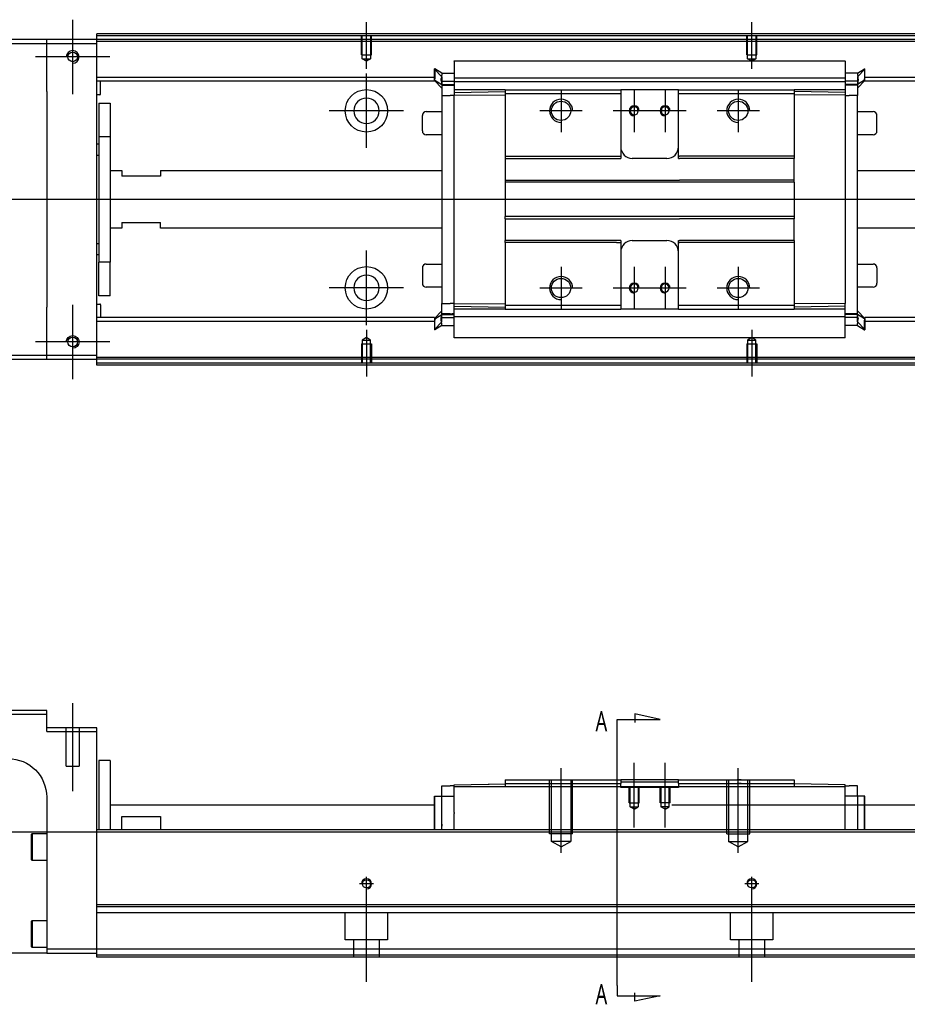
# Model space of a CAD drawing. Header units: millimetres. Extents: x -1108 to 3135, y -1596 to 860.
# Tile 2 of 16: x -898 to -667, y -1596 to -1340. Entities that reach past the tile are written whole.
import ezdxf
from ezdxf.lldxf.tags import DXFTag

# ---------------------------------------------------------------- set-up
doc = ezdxf.new("R2010")
doc.units = ezdxf.units.MM
doc.layers.get('0').update_dxf_attribs({"linetype": 'CONTINUOUS'})
doc.styles.add('CHN', font='msjhbd.ttf')
tags = doc.linetypes.add('DASHED', pattern=[25.72, 12.86, -12.86]).pattern_tags.tags
tags[6:7] = [DXFTag(74, 4), DXFTag(75, 0), DXFTag(340, '0'), DXFTag(46, 0.0), DXFTag(50, 0.0), DXFTag(44, 0.0), DXFTag(45, 0.0)]
tags[4:5] = [DXFTag(74, 4), DXFTag(75, 0), DXFTag(340, '0'), DXFTag(46, 0.0), DXFTag(50, 0.0), DXFTag(44, 0.0), DXFTag(45, 0.0)]

msp = doc.modelspace()

# ---------------------------------------------------------------- linework, layer by layer
at = {"ltscale": 0.2}
for p, q in [((-883.86, -1359.35), (-883.86, -1340.05)), ((-807.61, -1352.84), (-807.61, -1340.7)), ((-707.61, -1352.84), (-707.61, -1340.7)), ((-874.21, -1349.7), (-893.51, -1349.7)), ((-807.61, -1373.35), (-807.61, -1354.05)), ((-757.11, -1358.2), (-757.11, -1369.2)), ((-738.11, -1358.2), (-738.11, -1369.2)), ((-730.11, -1358.2), (-730.11, -1369.2)), ((-711.11, -1358.2), (-711.11, -1369.2)), ((-797.96, -1363.7), (-817.26, -1363.7)), ((-751.61, -1363.7), (-762.61, -1363.7)), ((-732.61, -1363.7), (-743.61, -1363.7)), ((-724.61, -1363.7), (-735.61, -1363.7)), ((-705.61, -1363.7), (-716.61, -1363.7)), ((-807.61, -1419.3), (-807.61, -1400)), ((-757.11, -1404.2), (-757.11, -1415.2)), ((-738.11, -1404.2), (-738.11, -1415.2)), ((-730.11, -1404.2), (-730.11, -1415.2)), ((-711.11, -1404.2), (-711.11, -1415.2)), ((-797.96, -1409.65), (-817.26, -1409.65)), ((-751.61, -1409.7), (-762.61, -1409.7)), ((-732.61, -1409.7), (-743.61, -1409.7)), ((-724.61, -1409.7), (-735.61, -1409.7)), ((-705.61, -1409.7), (-716.61, -1409.7)), ((-883.86, -1433.35), (-883.86, -1414.05)), ((-807.61, -1420.55), (-807.61, -1432.7)), ((-707.61, -1420.55), (-707.61, -1432.7)), ((-874.21, -1423.7), (-893.51, -1423.7)), ((-883.86, -1540.26), (-883.86, -1517.44)), ((-738.11, -1549.76), (-738.11, -1532.94)), ((-730.11, -1549.76), (-730.11, -1532.94)), ((-757.11, -1556.35), (-757.11, -1534.35)), ((-711.11, -1556.35), (-711.11, -1534.35)), ((-807.61, -1566.15), (-807.61, -1562.55)), ((-807.61, -1589.76), (-807.61, -1564.01)), ((-707.61, -1566.15), (-707.61, -1562.55)), ((-707.61, -1589.76), (-707.61, -1564.01)), ((-805.81, -1564.35), (-809.41, -1564.35)), ((-705.81, -1564.35), (-709.41, -1564.35))]:
    msp.add_line(p, q, dxfattribs=at)
at = {"linetype": 'Continuous'}
for p, q in [((-877.61, -1344.2), (-877.61, -1343.7)), ((-606.73, -1344.2), (-877.61, -1344.2)), ((-877.61, -1345.2), (-877.61, -1344.2)), ((-890.61, -1345.2), (-964.61, -1345.2)), ((-964.61, -1346.2), (-890.61, -1346.2)), ((-890.61, -1346.2), (-890.61, -1345.2)), ((-877.61, -1345.2), (-890.61, -1345.2)), ((-890.61, -1346.2), (-877.61, -1346.2)), ((-890.61, -1358.7), (-890.61, -1346.2)), ((-877.61, -1346.2), (-877.61, -1345.2)), ((-606.97, -1345.2), (-877.61, -1345.2)), ((-877.61, -1427.2), (-877.61, -1346.2)), ((-784.86, -1350.74), (-683.36, -1350.74)), ((-784.86, -1350.79), (-784.86, -1356.09)), ((-683.36, -1350.79), (-683.36, -1356.09)), ((-789.86, -1352.82), (-789.96, -1352.82)), ((-789.96, -1355.36), (-789.96, -1352.82)), ((-789.96, -1352.92), (-788.06, -1354.9)), ((-788.06, -1353.97), (-789.86, -1352.82)), ((-789.86, -1352.82), (-789.86, -1355.36)), ((-788.06, -1353.97), (-784.86, -1353.97)), ((-680.16, -1353.97), (-683.36, -1353.97)), ((-680.16, -1353.97), (-678.36, -1352.82)), ((-678.26, -1352.92), (-680.16, -1354.9)), ((-678.36, -1352.82), (-678.26, -1352.82)), ((-678.36, -1352.82), (-678.36, -1355.36)), ((-678.26, -1355.36), (-678.26, -1352.82)), ((-789.96, -1355.02), (-877.61, -1355.02)), ((-789.96, -1356.02), (-877.61, -1356.02)), ((-876.61, -1359.34), (-876.61, -1356.02)), ((-789.96, -1355.72), (-789.96, -1355.36)), ((-789.96, -1355.72), (-789.86, -1355.72)), ((-789.96, -1355.82), (-789.96, -1355.72)), ((-788.06, -1357.8), (-789.96, -1355.82)), ((-789.86, -1355.72), (-789.86, -1355.36)), ((-789.86, -1355.72), (-788.06, -1356.87)), ((-788.19, -1356.02), (-784.87, -1356.02)), ((-788.06, -1355.96), (-788.06, -1357.02)), ((-788.06, -1356.87), (-784.86, -1356.87)), ((-788.06, -1357.02), (-788.06, -1359.72)), ((-784.86, -1355.17), (-683.36, -1355.17)), ((-784.86, -1356.22), (-784.86, -1356.09)), ((-784.86, -1356.22), (-784.86, -1358.22)), ((-683.36, -1356.22), (-784.86, -1356.22)), ((-683.35, -1355.02), (-683.36, -1355.02)), ((-683.36, -1356.22), (-683.36, -1356.09)), ((-683.36, -1356.22), (-683.36, -1356.09)), ((-683.36, -1356.22), (-683.36, -1358.22)), ((-680.16, -1356.87), (-683.36, -1356.87)), ((-680.04, -1356.02), (-683.35, -1356.02)), ((-678.36, -1355.72), (-680.16, -1356.87)), ((-680.16, -1357.8), (-678.26, -1355.82)), ((-680.16, -1355.96), (-680.16, -1357.02)), ((-680.16, -1357.02), (-680.16, -1359.72)), ((-678.36, -1355.72), (-678.36, -1355.36)), ((-678.26, -1355.72), (-678.36, -1355.72)), ((-559.34, -1355.02), (-678.26, -1355.02)), ((-678.26, -1355.72), (-678.26, -1355.36)), ((-678.26, -1355.82), (-678.26, -1355.72)), ((-559.58, -1356.02), (-678.26, -1356.02)), ((-890.61, -1358.7), (-890.61, -1414.7)), ((-876.81, -1359.54), (-877.61, -1359.54)), ((-771.61, -1358.22), (-784.86, -1358.22)), ((-784.86, -1358.22), (-784.86, -1358.95)), ((-784.86, -1358.95), (-771.61, -1358.72)), ((-784.86, -1358.95), (-784.86, -1359.68)), ((-784.86, -1359.68), (-771.61, -1359.58)), ((-784.86, -1413.72), (-784.86, -1359.68)), ((-771.61, -1358.22), (-771.61, -1359.22)), ((-771.61, -1359.22), (-771.61, -1375.5)), ((-741.86, -1358.22), (-741.61, -1358.22)), ((-741.86, -1359.22), (-741.61, -1359.22)), ((-741.61, -1358.22), (-741.61, -1359.22)), ((-726.61, -1358.22), (-741.61, -1358.22)), ((-741.61, -1359.22), (-741.61, -1375.5)), ((-726.61, -1358.22), (-696.61, -1358.22)), ((-726.61, -1359.22), (-726.61, -1358.22)), ((-726.61, -1359.22), (-696.61, -1359.22)), ((-726.61, -1375.5), (-726.61, -1359.22)), ((-696.61, -1358.22), (-696.61, -1359.22)), ((-683.36, -1358.22), (-696.61, -1358.22)), ((-683.36, -1358.95), (-696.61, -1358.72)), ((-696.61, -1359.22), (-696.61, -1375.5)), ((-683.36, -1359.68), (-696.61, -1359.58)), ((-683.36, -1358.22), (-683.36, -1358.95)), ((-683.36, -1358.95), (-683.36, -1359.68)), ((-683.36, -1359.68), (-683.36, -1413.72)), ((-877.11, -1361.7), (-874.11, -1361.7)), ((-877.11, -1361.7), (-877.11, -1370.45)), ((-874.11, -1361.7), (-874.11, -1370.45)), ((-788.06, -1359.72), (-785.86, -1359.72)), ((-788.06, -1359.72), (-788.06, -1413.68)), ((-784.86, -1359.72), (-785.86, -1359.72)), ((-683.36, -1359.72), (-682.36, -1359.72)), ((-680.16, -1359.72), (-682.36, -1359.72)), ((-680.16, -1416.53), (-680.16, -1359.72)), ((-792.11, -1363.92), (-788.06, -1363.92)), ((-680.16, -1363.92), (-676.11, -1363.92)), ((-793.11, -1368.92), (-793.11, -1364.92)), ((-793.11, -1364.92), (-793.11, -1364.92)), ((-675.11, -1368.92), (-675.11, -1364.92)), ((-877.61, -1372.29), (-877.11, -1372.29)), ((-874.11, -1370.45), (-877.11, -1370.45)), ((-877.11, -1370.45), (-877.11, -1402.95)), ((-874.11, -1370.45), (-874.11, -1402.95)), ((-788.06, -1369.92), (-792.11, -1369.92)), ((-676.11, -1369.92), (-680.16, -1369.92)), ((-877.11, -1375.29), (-877.61, -1375.29)), ((-771.61, -1375.5), (-742.72, -1375.5)), ((-771.61, -1375.5), (-771.61, -1376.05)), ((-771.61, -1376.05), (-741.61, -1376.05)), ((-771.61, -1376.05), (-771.61, -1381.7)), ((-741.61, -1375.5), (-741.61, -1376.05)), ((-729.61, -1376.05), (-738.61, -1376.05)), ((-726.61, -1376.05), (-726.61, -1375.5)), ((-726.61, -1376.05), (-726.36, -1376.05)), ((-710.36, -1376.05), (-726.36, -1376.05)), ((-696.61, -1376.05), (-710.36, -1376.05)), ((-696.61, -1375.5), (-696.61, -1376.05)), ((-696.61, -1381.7), (-696.61, -1376.05)), ((-874.11, -1379.2), (-871.11, -1379.2)), ((-871.11, -1379.2), (-871.11, -1380.7)), ((-861.11, -1379.2), (-788.06, -1379.2)), ((-861.11, -1379.2), (-861.11, -1380.7)), ((-680.16, -1379.2), (-565.17, -1379.2)), ((-861.11, -1380.7), (-871.11, -1380.7)), ((-771.61, -1381.7), (-726.36, -1381.7)), ((-771.61, -1381.7), (-771.61, -1382.25)), ((-696.61, -1382.25), (-771.61, -1382.25)), ((-771.61, -1382.25), (-771.61, -1391.15)), ((-710.36, -1381.7), (-726.36, -1381.7)), ((-696.61, -1381.7), (-710.36, -1381.7)), ((-696.61, -1382.25), (-696.61, -1381.7)), ((-696.61, -1382.25), (-696.61, -1391.15)), ((-871.11, -1392.7), (-861.11, -1392.7)), ((-871.11, -1392.7), (-871.11, -1394.2)), ((-861.11, -1394.2), (-861.11, -1392.7)), ((-696.61, -1391.15), (-771.61, -1391.15)), ((-771.61, -1391.7), (-771.61, -1391.15)), ((-771.61, -1391.7), (-726.36, -1391.7)), ((-771.61, -1391.7), (-771.61, -1397.35)), ((-710.36, -1391.7), (-726.36, -1391.7)), ((-696.61, -1391.7), (-710.36, -1391.7)), ((-696.61, -1391.15), (-696.61, -1391.7)), ((-696.61, -1397.35), (-696.61, -1391.7)), ((-871.11, -1394.2), (-874.11, -1394.2)), ((-788.06, -1394.2), (-861.11, -1394.2)), ((-568.78, -1394.2), (-680.16, -1394.2)), ((-741.61, -1397.35), (-771.61, -1397.35)), ((-771.61, -1397.9), (-771.61, -1397.35)), ((-742.72, -1397.9), (-771.61, -1397.9)), ((-771.61, -1397.9), (-771.61, -1414.18)), ((-741.61, -1397.35), (-741.61, -1397.9)), ((-741.61, -1397.9), (-741.61, -1414.18)), ((-738.61, -1397.35), (-729.61, -1397.35)), ((-726.61, -1397.9), (-726.61, -1397.35)), ((-726.61, -1414.18), (-726.61, -1397.9)), ((-710.36, -1397.35), (-726.36, -1397.35)), ((-696.61, -1397.35), (-710.36, -1397.35)), ((-696.61, -1397.35), (-696.61, -1397.9)), ((-696.61, -1397.9), (-696.61, -1414.18)), ((-877.61, -1398.1), (-877.11, -1398.1)), ((-877.11, -1401.1), (-877.61, -1401.1)), ((-874.11, -1402.95), (-877.11, -1402.95)), ((-877.11, -1411.7), (-877.11, -1402.95)), ((-874.11, -1411.7), (-874.11, -1402.95)), ((-793.11, -1404.47), (-793.11, -1408.47)), ((-792.11, -1403.47), (-788.06, -1403.47)), ((-680.16, -1403.47), (-676.11, -1403.47)), ((-675.11, -1404.47), (-675.11, -1408.47)), ((-788.06, -1409.47), (-792.11, -1409.47)), ((-676.11, -1409.47), (-680.16, -1409.47)), ((-675.11, -1408.47), (-675.11, -1408.47)), ((-874.11, -1411.7), (-877.11, -1411.7)), ((-890.61, -1427.2), (-890.61, -1414.7)), ((-877.61, -1413.85), (-876.81, -1413.85)), ((-876.61, -1414.05), (-876.61, -1417.38)), ((-788.06, -1415.6), (-789.96, -1417.58)), ((-788.06, -1416.38), (-788.06, -1413.68)), ((-788.06, -1413.68), (-785.86, -1413.68)), ((-784.86, -1413.68), (-785.86, -1413.68)), ((-784.86, -1414.45), (-784.86, -1413.72)), ((-784.86, -1413.72), (-771.61, -1413.81)), ((-784.86, -1414.45), (-771.61, -1414.68)), ((-784.86, -1415.18), (-784.86, -1414.45)), ((-784.86, -1417.18), (-784.86, -1415.18)), ((-771.65, -1415.18), (-784.86, -1415.18)), ((-771.61, -1414.18), (-771.61, -1415.18)), ((-741.86, -1414.18), (-741.61, -1414.18)), ((-741.86, -1415.18), (-741.61, -1415.18)), ((-741.61, -1414.18), (-741.61, -1415.18)), ((-726.61, -1415.18), (-741.61, -1415.18)), ((-726.61, -1414.18), (-696.61, -1414.18)), ((-726.61, -1415.18), (-726.61, -1414.18)), ((-726.61, -1415.18), (-696.61, -1415.18)), ((-683.36, -1413.72), (-696.61, -1413.81)), ((-696.61, -1414.18), (-696.61, -1415.18)), ((-683.36, -1414.45), (-696.61, -1414.68)), ((-683.36, -1415.18), (-696.61, -1415.18)), ((-683.36, -1415.18), (-683.36, -1413.68)), ((-683.36, -1417.18), (-683.36, -1415.18)), ((-680.16, -1415.6), (-678.26, -1417.58)), ((-789.96, -1417.38), (-877.61, -1417.38)), ((-789.96, -1418.38), (-877.61, -1418.38)), ((-789.96, -1417.58), (-789.96, -1417.68)), ((-789.96, -1417.68), (-789.96, -1418.03)), ((-789.96, -1417.68), (-789.86, -1417.68)), ((-789.96, -1418.03), (-789.96, -1420.57)), ((-789.86, -1417.68), (-788.06, -1416.53)), ((-789.86, -1417.68), (-789.86, -1418.03)), ((-789.86, -1420.57), (-789.86, -1418.03)), ((-788.19, -1417.38), (-784.87, -1417.38)), ((-788.06, -1417.43), (-788.06, -1416.38)), ((-788.06, -1416.53), (-784.86, -1416.53)), ((-683.36, -1417.18), (-784.86, -1417.18)), ((-784.86, -1422.61), (-784.86, -1417.18)), ((-784.86, -1417.18), (-784.86, -1417.3)), ((-680.16, -1416.53), (-683.36, -1416.53)), ((-683.36, -1417.18), (-683.36, -1417.3)), ((-683.36, -1417.18), (-683.36, -1417.3)), ((-683.36, -1422.61), (-683.36, -1417.3)), ((-680.04, -1417.38), (-683.35, -1417.38)), ((-680.16, -1417.43), (-680.16, -1416.38)), ((-678.36, -1417.68), (-680.16, -1416.53)), ((-678.36, -1417.68), (-678.36, -1418.03)), ((-678.26, -1417.68), (-678.36, -1417.68)), ((-678.36, -1420.57), (-678.36, -1418.03)), ((-574.37, -1417.38), (-678.26, -1417.38)), ((-678.26, -1417.58), (-678.26, -1417.68)), ((-678.26, -1417.68), (-678.26, -1418.03)), ((-678.26, -1418.03), (-678.26, -1420.57)), ((-574.61, -1418.38), (-678.26, -1418.38)), ((-789.96, -1420.47), (-788.06, -1418.49)), ((-789.86, -1420.57), (-789.96, -1420.57)), ((-788.06, -1419.42), (-789.86, -1420.57)), ((-788.06, -1419.42), (-784.86, -1419.42)), ((-680.16, -1419.42), (-683.36, -1419.42)), ((-678.26, -1420.47), (-680.16, -1418.49)), ((-680.16, -1419.42), (-678.36, -1420.57)), ((-678.36, -1420.57), (-678.26, -1420.57)), ((-683.36, -1422.66), (-784.86, -1422.66)), ((-890.61, -1427.2), (-964.61, -1427.2)), ((-964.61, -1428.2), (-890.61, -1428.2)), ((-890.61, -1428.2), (-890.61, -1427.2)), ((-877.61, -1427.2), (-890.61, -1427.2)), ((-890.61, -1428.2), (-877.61, -1428.2)), ((-877.61, -1428.2), (-877.61, -1427.2)), ((-626.97, -1428.2), (-877.61, -1428.2)), ((-877.61, -1429.2), (-877.61, -1428.2)), ((-627.21, -1429.2), (-877.61, -1429.2)), ((-877.61, -1429.7), (-877.61, -1429.2)), ((-890.61, -1519.35), (-964.61, -1519.35)), ((-964.61, -1520.35), (-890.61, -1520.35)), ((-890.61, -1520.35), (-890.61, -1519.35)), ((-890.61, -1524.85), (-890.61, -1520.35)), ((-877.61, -1523.85), (-890.61, -1523.85)), ((-890.61, -1524.85), (-877.61, -1524.85)), ((-877.61, -1524.85), (-877.61, -1523.85)), ((-877.61, -1549.35), (-877.61, -1524.85)), ((-874.11, -1532.35), (-877.11, -1532.35)), ((-877.11, -1532.35), (-877.11, -1550.35)), ((-874.11, -1532.35), (-874.11, -1550.35)), ((-784.86, -1538.63), (-771.61, -1538.4)), ((-776.14, -1538.47), (-776.14, -1538.48)), ((-776.04, -1538.47), (-776.04, -1538.48)), ((-776.04, -1538.47), (-775.8, -1538.47)), ((-775.8, -1538.47), (-775.8, -1538.47)), ((-775.17, -1538.46), (-775.17, -1538.46)), ((-774.5, -1538.44), (-774.44, -1538.44)), ((-774.4, -1538.44), (-774.4, -1538.45)), ((-773.58, -1538.43), (-773.58, -1538.43)), ((-771.61, -1537.35), (-771.61, -1538.35)), ((-771.61, -1538.35), (-771.61, -1539.2)), ((-741.86, -1537.35), (-741.61, -1537.35)), ((-741.86, -1538.35), (-741.61, -1538.35)), ((-726.61, -1537.35), (-741.61, -1537.35)), ((-741.61, -1537.35), (-741.61, -1538.35)), ((-741.61, -1537.9), (-738.61, -1537.9)), ((-741.61, -1539.2), (-741.61, -1538.35)), ((-738.61, -1537.9), (-729.61, -1537.9)), ((-729.61, -1537.9), (-726.61, -1537.9)), ((-726.61, -1537.35), (-696.61, -1537.35)), ((-726.61, -1538.35), (-726.61, -1537.35)), ((-726.61, -1538.35), (-696.61, -1538.35)), ((-726.61, -1538.35), (-726.61, -1539.2)), ((-696.61, -1537.35), (-696.61, -1538.35)), ((-696.61, -1538.35), (-696.61, -1539.2)), ((-683.36, -1538.63), (-696.61, -1538.4)), ((-788.06, -1541.6), (-788.06, -1538.9)), ((-788.06, -1538.9), (-785.86, -1538.9)), ((-784.86, -1538.9), (-785.86, -1538.9)), ((-784.86, -1539.2), (-784.86, -1538.63)), ((-683.36, -1539.2), (-784.86, -1539.2)), ((-784.86, -1545.85), (-784.86, -1539.2)), ((-683.36, -1539.2), (-683.36, -1538.63)), ((-683.36, -1538.9), (-682.36, -1538.9)), ((-683.36, -1550.35), (-683.36, -1539.2)), ((-680.16, -1538.9), (-682.36, -1538.9)), ((-680.16, -1541.6), (-680.16, -1538.9)), ((-890.61, -1541.85), (-890.61, -1581.35)), ((-789.96, -1550.35), (-789.96, -1541.6)), ((-789.96, -1541.6), (-789.86, -1541.6)), ((-789.86, -1550.35), (-789.86, -1541.6)), ((-789.86, -1541.6), (-788.06, -1541.6)), ((-788.06, -1541.6), (-784.86, -1541.6)), ((-788.06, -1550.35), (-788.06, -1541.6)), ((-680.16, -1541.6), (-683.36, -1541.6)), ((-678.36, -1541.6), (-680.16, -1541.6)), ((-680.16, -1541.6), (-680.16, -1548.85)), ((-678.36, -1550.35), (-678.36, -1541.6)), ((-678.26, -1541.6), (-678.36, -1541.6)), ((-678.26, -1550.35), (-678.26, -1541.6)), ((-874.11, -1543.85), (-789.96, -1543.85)), ((-784.86, -1545.85), (-784.86, -1546.07)), ((-784.86, -1550.35), (-784.86, -1546.07)), ((-728.36, -1543.85), (-612.87, -1543.85)), ((-871.11, -1546.85), (-861.11, -1546.85)), ((-871.11, -1550.35), (-871.11, -1546.85)), ((-861.11, -1546.85), (-861.11, -1550.35)), ((-894.61, -1551.53), (-894.36, -1551.28)), ((-894.36, -1551.28), (-890.61, -1551.28)), ((-894.36, -1551.28), (-894.36, -1554.78)), ((-877.61, -1550.35), (-877.61, -1549.35)), ((-614.44, -1550.35), (-877.61, -1550.35)), ((-877.61, -1569.8), (-877.61, -1550.35)), ((-894.61, -1551.53), (-894.61, -1554.78)), ((-894.61, -1554.78), (-894.61, -1558.03)), ((-894.36, -1554.78), (-894.36, -1558.28)), ((-894.36, -1558.28), (-894.61, -1558.03)), ((-890.61, -1558.28), (-894.36, -1558.28)), ((-619.12, -1569.8), (-877.61, -1569.8)), ((-877.61, -1570.3), (-877.61, -1569.8)), ((-877.61, -1581.35), (-877.61, -1570.3)), ((-894.61, -1574.1), (-894.36, -1573.85)), ((-894.61, -1574.1), (-894.61, -1577.35)), ((-894.36, -1573.85), (-890.61, -1573.85)), ((-894.36, -1573.85), (-894.36, -1577.35)), ((-894.61, -1577.35), (-894.61, -1580.6)), ((-894.36, -1577.35), (-894.36, -1580.85)), ((-894.36, -1580.85), (-894.61, -1580.6)), ((-890.61, -1580.85), (-894.36, -1580.85)), ((-890.61, -1581.35), (-890.61, -1582.35)), ((-877.61, -1581.35), (-890.61, -1581.35)), ((-621.91, -1581.35), (-877.61, -1581.35)), ((-877.61, -1583.35), (-877.61, -1581.35)), ((-890.61, -1582.35), (-950.61, -1582.35)), ((-890.61, -1582.35), (-877.61, -1582.35)), ((-622.39, -1583.35), (-877.61, -1583.35))]:
    msp.add_line(p, q, dxfattribs=at)
at = {"linetype": 'DASHED', "ltscale": 0.1}
for p, q in [((-808.91, -1349.2), (-808.91, -1344.2)), ((-808.69, -1350.19), (-808.69, -1344.2)), ((-806.54, -1344.2), (-806.54, -1350.19)), ((-806.31, -1349.2), (-806.31, -1344.2)), ((-708.91, -1349.2), (-708.91, -1344.2)), ((-708.69, -1350.19), (-708.69, -1344.2)), ((-706.54, -1344.2), (-706.54, -1350.19)), ((-706.31, -1349.2), (-706.31, -1344.2)), ((-808.91, -1349.2), (-806.31, -1349.2)), ((-708.91, -1349.2), (-706.31, -1349.2)), ((-807.61, -1350.84), (-808.69, -1350.19)), ((-808.69, -1350.19), (-806.54, -1350.19)), ((-806.54, -1350.19), (-807.61, -1350.84)), ((-707.61, -1350.84), (-708.69, -1350.19)), ((-708.69, -1350.19), (-706.54, -1350.19)), ((-706.54, -1350.19), (-707.61, -1350.84)), ((-807.61, -1422.56), (-808.69, -1423.2)), ((-808.69, -1423.2), (-808.69, -1429.2)), ((-808.69, -1423.2), (-806.54, -1423.2)), ((-806.54, -1423.2), (-807.61, -1422.56)), ((-806.54, -1429.2), (-806.54, -1423.2)), ((-707.61, -1422.56), (-708.69, -1423.2)), ((-708.69, -1423.2), (-708.69, -1429.2)), ((-708.69, -1423.2), (-706.54, -1423.2)), ((-706.54, -1423.2), (-707.61, -1422.56)), ((-706.54, -1429.2), (-706.54, -1423.2)), ((-808.91, -1424.2), (-806.31, -1424.2)), ((-808.91, -1424.2), (-808.91, -1429.2)), ((-806.31, -1424.2), (-806.31, -1429.2)), ((-708.91, -1424.2), (-706.31, -1424.2)), ((-708.91, -1424.2), (-708.91, -1429.2)), ((-706.31, -1424.2), (-706.31, -1429.2)), ((-760.11, -1551.35), (-760.11, -1537.35)), ((-759.61, -1553.35), (-759.61, -1537.35)), ((-754.61, -1537.35), (-754.61, -1553.35)), ((-754.11, -1551.35), (-754.11, -1537.35)), ((-714.11, -1551.35), (-714.11, -1537.35)), ((-713.61, -1537.35), (-713.61, -1553.35)), ((-708.61, -1553.35), (-708.61, -1537.35)), ((-708.11, -1551.35), (-708.11, -1537.35)), ((-739.41, -1543.35), (-739.41, -1539.35)), ((-739.17, -1544.35), (-739.17, -1539.35)), ((-737.06, -1539.35), (-737.06, -1544.35)), ((-736.81, -1543.35), (-736.81, -1539.35)), ((-731.41, -1543.35), (-731.41, -1539.35)), ((-731.17, -1539.35), (-731.17, -1544.35)), ((-729.06, -1544.35), (-729.06, -1539.35)), ((-728.81, -1543.35), (-728.81, -1539.35)), ((-739.41, -1543.35), (-736.81, -1543.35)), ((-728.81, -1543.35), (-731.41, -1543.35)), ((-739.17, -1544.35), (-737.06, -1544.35)), ((-738.11, -1544.96), (-739.17, -1544.35)), ((-738.11, -1544.96), (-737.06, -1544.35)), ((-729.06, -1544.35), (-731.17, -1544.35)), ((-730.11, -1544.96), (-731.17, -1544.35)), ((-730.11, -1544.96), (-729.06, -1544.35)), ((-754.11, -1551.35), (-760.11, -1551.35)), ((-714.11, -1551.35), (-708.11, -1551.35)), ((-754.61, -1553.35), (-759.61, -1553.35)), ((-757.11, -1554.79), (-759.61, -1553.35)), ((-757.11, -1554.79), (-754.61, -1553.35)), ((-713.61, -1553.35), (-708.61, -1553.35)), ((-711.11, -1554.79), (-713.61, -1553.35)), ((-711.11, -1554.79), (-708.61, -1553.35))]:
    msp.add_line(p, q, dxfattribs=at)
at = {"linetype": 'DASHED'}
for p, q in [((62.39, -1345.7), (-877.61, -1345.7)), ((-784.86, -1350.79), (-784.86, -1350.74)), ((-683.36, -1350.79), (-683.36, -1350.74)), ((-785.86, -1357.02), (-788.06, -1357.02)), ((-784.86, -1357.02), (-785.36, -1357.02)), ((-784.86, -1357.52), (-784.86, -1357.52)), ((-683.36, -1357.52), (-683.36, -1357.52)), ((-771.64, -1366.9), (-771.61, -1366.9)), ((-784.86, -1415.88), (-784.86, -1415.88)), ((-683.36, -1415.88), (-683.36, -1415.88)), ((-785.86, -1416.38), (-788.06, -1416.38)), ((-784.86, -1416.38), (-785.36, -1416.38)), ((-683.36, -1416.38), (-682.86, -1416.38)), ((-784.86, -1422.61), (-784.86, -1422.66)), ((-683.36, -1422.61), (-683.36, -1422.66)), ((-626.85, -1427.7), (-877.61, -1427.7)), ((-885.51, -1533.85), (-885.51, -1523.85)), ((-882.21, -1523.85), (-882.21, -1533.85)), ((-885.51, -1533.85), (-882.21, -1533.85)), ((-775.9, -1538.47), (-775.9, -1538.47)), ((-741.61, -1539.35), (-741.61, -1539.2)), ((-726.61, -1539.35), (-741.61, -1539.35)), ((-726.61, -1539.2), (-726.61, -1539.35)), ((-784.86, -1549.36), (-784.86, -1549.35)), ((-874.11, -1570.35), (-877.11, -1570.35)), ((-619.62, -1571.85), (-877.61, -1571.85)), ((-813.11, -1578.85), (-813.11, -1571.85)), ((-802.11, -1571.85), (-802.11, -1578.85)), ((-713.11, -1578.85), (-713.11, -1571.85)), ((-702.11, -1571.85), (-702.11, -1578.85)), ((-802.11, -1578.85), (-813.11, -1578.85)), ((-810.91, -1583.35), (-810.91, -1578.85)), ((-804.31, -1578.85), (-804.31, -1583.35)), ((-702.11, -1578.85), (-713.11, -1578.85)), ((-710.91, -1583.35), (-710.91, -1578.85)), ((-704.31, -1578.85), (-704.31, -1583.35)), ((-622.27, -1582.85), (-877.61, -1582.85))]:
    msp.add_line(p, q, dxfattribs=at)
for p, q in [((76.39, -1386.74), (-965.61, -1386.7)), ((-731.4, -1521.66), (-737.99, -1520.22)), ((-737.99, -1520.22), (-737.99, -1522.45)), ((-742.55, -1521.66), (-731.4, -1521.66)), ((-742.55, -1524.29), (-742.55, -1521.66)), ((-742.55, -1590.77), (-742.55, -1524.29)), ((-965.61, -1550.85), (76.39, -1550.85)), ((-742.55, -1590.77), (-742.55, -1593.4)), ((-742.55, -1593.4), (-731.4, -1593.4)), ((-737.99, -1594.84), (-737.99, -1592.61)), ((-731.4, -1593.4), (-737.99, -1594.84))]:
    msp.add_line(p, q)
for centre in [(-883.86, -1349.7), (-883.86, -1423.7)]:
    msp.add_circle(centre, 1.25)
at = {"linetype": 'Continuous'}
for centre, radius in [((-807.61, -1363.7), 5.5), ((-757.11, -1363.7), 2.5), ((-711.11, -1363.7), 2.5), ((-807.61, -1409.65), 5.5), ((-757.11, -1409.7), 2.5), ((-711.11, -1409.7), 2.5), ((-807.61, -1564.35), 1.07), ((-707.61, -1564.35), 1.07)]:
    msp.add_circle(centre, radius, dxfattribs=at)
at = {"linetype": 'Continuous', "extrusion": (0, 0, -1)}
for centre, radius in [((807.61, -1363.7), 3.3), ((738.11, -1363.7), 1.05), ((730.11, -1363.7), 1.05), ((738.11, -1409.7), 1.05), ((730.11, -1409.7), 1.05)]:
    msp.add_circle(centre, radius, dxfattribs=at)
at = {"linetype": 'Continuous', "extrusion": (-6.12303e-17, 0, -1)}
msp.add_circle((807.61, -1409.65), 3.3, dxfattribs=at)
at = {"linetype": 'Continuous'}
for centre, radius, start, end in [((-883.86, -1349.7), 1.65, 270, 180), ((-876.81, -1359.34), 0.2, 270, 0), ((-792.11, -1364.92), 1, 90, 180), ((-676.11, -1364.92), 1, 0, 90), ((-792.11, -1368.92), 1, 180, 270), ((-676.11, -1368.92), 1, 270, 0), ((-738.61, -1373.05), 3, 180, 270), ((-729.61, -1373.05), 3, 270, 360), ((-738.61, -1400.35), 3, 90, 180), ((-729.61, -1400.35), 3, 0, 90), ((-792.11, -1404.47), 1, 90, 180), ((-676.11, -1404.47), 1, 0, 90), ((-792.11, -1408.47), 1, 180, 270), ((-676.11, -1408.47), 1, 270, 0), ((-876.81, -1414.05), 0.2, 0, 90)]:
    msp.add_arc(centre, radius, start, end, dxfattribs=at)
for centre, radius, start, end in [((-757.11, -1363.7), 3, 0, 270), ((-711.11, -1363.7), 3, 0, 270), ((-738.11, -1363.7), 1.3, 0, 270), ((-730.11, -1363.7), 1.3, 0, 270), ((-757.11, -1409.7), 3, 0, 270), ((-711.11, -1409.7), 3, 0, 270), ((-738.11, -1409.7), 1.3, 0, 270), ((-730.11, -1409.7), 1.3, 0, 270), ((-807.61, -1564.35), 1.3, 270, 180), ((-707.61, -1564.35), 1.3, 270, 180)]:
    msp.add_arc(centre, radius, start, end)
at = {"linetype": 'Continuous', "extrusion": (-6.12303e-17, 0, -1)}
msp.add_arc((883.86, -1423.7), 1.65, 0, 270, dxfattribs=at)
at = {"linetype": 'Continuous', "extrusion": (0, 0, -1)}
msp.add_arc((900.61, -1541.85), 10, 90, 180, dxfattribs=at)
at = {"linetype": 'Continuous'}
for points, degree in [([(-606.61, -1343.7), (-877.61, -1343.7)], 1), ([(-788.22, -1355.66), (-788.21, -1355.48), (-788.19, -1355.31), (-788.17, -1355.15)], 3), ([(-788.22, -1355.8), (-788.21, -1355.88), (-788.2, -1355.95), (-788.18, -1356.03)], 3), ([(-788.06, -1357.02), (-787.06, -1357.02)], 1), ([(-787.06, -1357.02), (-784.86, -1357.02)], 1), ([(-680.16, -1357.02), (-683.36, -1357.02)], 1), ([(-680, -1355.66), (-680.02, -1355.48), (-680.04, -1355.31), (-680.05, -1355.15)], 3), ([(-680.01, -1355.8), (-680.02, -1355.88), (-680.03, -1355.95), (-680.04, -1356.03)], 3), ([(-771.61, -1358.22), (-741.86, -1358.22)], 1), ([(-771.61, -1359.22), (-741.86, -1359.22)], 1), ([(-742.72, -1375.5), (-741.72, -1375.5)], 1), ([(-741.61, -1375.5), (-741.72, -1375.5)], 1), ([(-726.61, -1375.5), (-726.36, -1375.5)], 1), ([(-710.36, -1375.5), (-726.36, -1375.5)], 1), ([(-696.61, -1375.5), (-710.36, -1375.5)], 1), ([(-742.72, -1397.9), (-741.72, -1397.9)], 1), ([(-741.61, -1397.9), (-741.72, -1397.9)], 1), ([(-726.61, -1397.35), (-726.36, -1397.35)], 1), ([(-726.61, -1397.9), (-726.36, -1397.9)], 1), ([(-710.36, -1397.9), (-726.36, -1397.9)], 1), ([(-696.61, -1397.9), (-710.36, -1397.9)], 1), ([(-771.61, -1414.18), (-757.86, -1414.18)], 1), ([(-771.61, -1415.18), (-757.86, -1415.18)], 1), ([(-757.86, -1414.18), (-756.86, -1414.18)], 1), ([(-757.86, -1415.18), (-756.86, -1415.18)], 1), ([(-756.86, -1414.18), (-741.86, -1414.18)], 1), ([(-756.86, -1415.18), (-741.86, -1415.18)], 1), ([(-788.22, -1417.59), (-788.21, -1417.52), (-788.2, -1417.44), (-788.18, -1417.37)], 3), ([(-788.22, -1417.73), (-788.21, -1417.91), (-788.19, -1418.08), (-788.17, -1418.25)], 3), ([(-788.06, -1416.38), (-787.06, -1416.38)], 1), ([(-787.06, -1416.38), (-784.86, -1416.38)], 1), ([(-680.16, -1416.38), (-683.36, -1416.38)], 1), ([(-680.01, -1417.59), (-680.02, -1417.52), (-680.03, -1417.44), (-680.04, -1417.37)], 3), ([(-627.33, -1429.7), (-877.61, -1429.7)], 1), ([(-771.61, -1537.35), (-757.86, -1537.35)], 1), ([(-771.61, -1538.35), (-757.86, -1538.35)], 1), ([(-756.86, -1537.35), (-741.86, -1537.35)], 1), ([(-756.86, -1538.35), (-741.86, -1538.35)], 1), ([(-788.06, -1548.85), (-788.06, -1549.35)], 1), ([(-680.16, -1548.85), (-680.16, -1550.35)], 1), ([(-619.24, -1570.3), (-877.61, -1570.3)], 1)]:
    msp.add_open_spline(points, degree=degree, dxfattribs=at)
for points, knots in [([(-788.06, -1353.97), (-788.05, -1353.99), (-788.05, -1354.06), (-788.07, -1354.28), (-788.09, -1354.44), (-788.14, -1354.82), (-788.16, -1355.05), (-788.2, -1355.42), (-788.21, -1355.54), (-788.22, -1355.66)], [0, 0, 0, 0, 0.287722, 0.287722, 0.57524, 0.57524, 0.866218, 0.866218, 1, 1, 1, 1]), ([(-680.16, -1353.97), (-680.17, -1353.99), (-680.17, -1354.06), (-680.15, -1354.28), (-680.13, -1354.44), (-680.09, -1354.82), (-680.06, -1355.05), (-680.03, -1355.42), (-680.01, -1355.54), (-680, -1355.66)], [0, 0, 0, 0, 0.287722, 0.287722, 0.57524, 0.57524, 0.866218, 0.866218, 1, 1, 1, 1]), ([(-788.22, -1355.8), (-788.22, -1355.78), (-788.22, -1355.76), (-788.23, -1355.71), (-788.23, -1355.69), (-788.22, -1355.66)], [0, 0, 0, 0, 0.477374, 0.477374, 1, 1, 1, 1]), ([(-788.18, -1356.03), (-788.17, -1356.11), (-788.16, -1356.18), (-788.13, -1356.39), (-788.11, -1356.51), (-788.09, -1356.7), (-788.08, -1356.77), (-788.06, -1356.85), (-788.06, -1356.87), (-788.06, -1356.87)], [0, 0, 0, 0, 0.160093, 0.160093, 0.46629, 0.46629, 0.769268, 0.769268, 1, 1, 1, 1]), ([(-680.04, -1356.03), (-680.05, -1356.11), (-680.06, -1356.18), (-680.09, -1356.39), (-680.11, -1356.51), (-680.14, -1356.7), (-680.15, -1356.77), (-680.16, -1356.85), (-680.16, -1356.87), (-680.16, -1356.87)], [0, 0, 0, 0, 0.160093, 0.160093, 0.46629, 0.46629, 0.769268, 0.769268, 1, 1, 1, 1]), ([(-680.01, -1355.8), (-680, -1355.78), (-680, -1355.76), (-680, -1355.71), (-680, -1355.69), (-680, -1355.66)], [0, 0, 0, 0, 0.477374, 0.477374, 1, 1, 1, 1]), ([(-788.22, -1417.59), (-788.22, -1417.62), (-788.22, -1417.64), (-788.23, -1417.68), (-788.22, -1417.71), (-788.22, -1417.73)], [0, 0, 0, 0, 0.477374, 0.477374, 1, 1, 1, 1]), ([(-788.06, -1419.42), (-788.05, -1419.4), (-788.05, -1419.33), (-788.07, -1419.11), (-788.09, -1418.96), (-788.14, -1418.57), (-788.16, -1418.34), (-788.2, -1417.98), (-788.21, -1417.86), (-788.22, -1417.73)], [0, 0, 0, 0, 0.287722, 0.287722, 0.57524, 0.57524, 0.866218, 0.866218, 1, 1, 1, 1]), ([(-788.18, -1417.37), (-788.17, -1417.29), (-788.16, -1417.21), (-788.13, -1417.01), (-788.11, -1416.88), (-788.09, -1416.69), (-788.08, -1416.62), (-788.06, -1416.55), (-788.06, -1416.53), (-788.06, -1416.53)], [0, 0, 0, 0, 0.160093, 0.160093, 0.46629, 0.46629, 0.769268, 0.769268, 1, 1, 1, 1]), ([(-680.16, -1419.42), (-680.17, -1419.4), (-680.17, -1419.33), (-680.15, -1419.11), (-680.13, -1418.96), (-680.09, -1418.57), (-680.06, -1418.34), (-680.03, -1417.98), (-680.01, -1417.86), (-680, -1417.73)], [0, 0, 0, 0, 0.287722, 0.287722, 0.57524, 0.57524, 0.866218, 0.866218, 1, 1, 1, 1]), ([(-680.04, -1417.37), (-680.05, -1417.29), (-680.06, -1417.21), (-680.09, -1417.01), (-680.11, -1416.88), (-680.14, -1416.69), (-680.15, -1416.62), (-680.16, -1416.55), (-680.16, -1416.53), (-680.16, -1416.53)], [0, 0, 0, 0, 0.160093, 0.160093, 0.46629, 0.46629, 0.769268, 0.769268, 1, 1, 1, 1]), ([(-680.01, -1417.59), (-680, -1417.62), (-680, -1417.64), (-680, -1417.68), (-680, -1417.71), (-680, -1417.73)], [0, 0, 0, 0, 0.477374, 0.477374, 1, 1, 1, 1])]:
    msp.add_open_spline(points, degree=3, knots=knots, dxfattribs=at)
for points in [[(-788.06, -1354.9), (-788.06, -1354.95), (-788.06, -1355.96)], [(-680.16, -1354.9), (-680.16, -1354.95), (-680.16, -1355.96)], [(-788.06, -1418.49), (-788.06, -1418.44), (-788.06, -1417.43)], [(-680.16, -1418.49), (-680.16, -1418.44), (-680.16, -1417.43)]]:
    msp.add_rational_spline(points, [1, 0.817576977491, 1], degree=2, dxfattribs=at)
at = {"linetype": 'DASHED', "ltscale": 0.1}
for points in [[(-757.86, -1537.35), (-756.86, -1537.35)], [(-757.86, -1538.35), (-756.86, -1538.35)], [(-710.36, -1537.35), (-711.36, -1537.35)], [(-710.36, -1538.35), (-711.36, -1538.35)]]:
    msp.add_open_spline(points, degree=1, dxfattribs=at)

# ---------------------------------------------------------------- texts
at = {"style": 'CHN', "width": 0.7}
for p in [(-748.17, -1524.79), (-748.17, -1595.63)]:
    msp.add_text('A', height=5.25, dxfattribs=at).set_placement(p)

doc.saveas('drawing.dxf')
